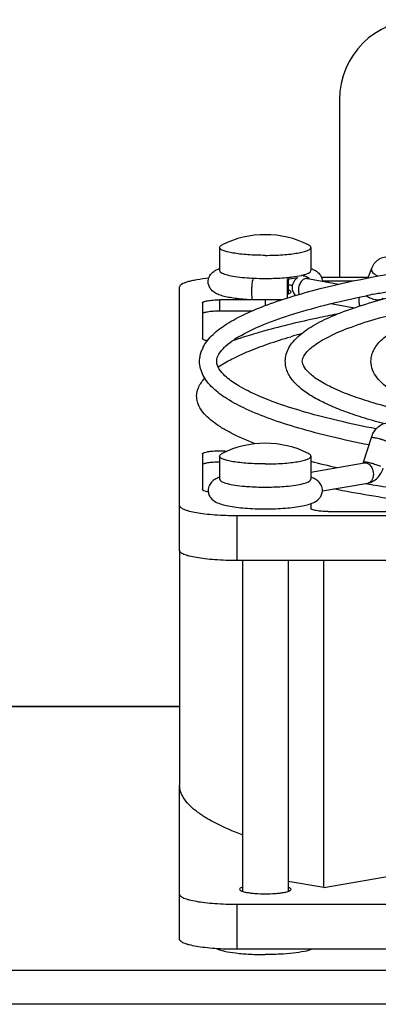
# Model space of a CAD drawing. Extents: x -1622 to 1181, y 8 to 1633.
# Tile 77 of 81: x 707 to 739, y 993 to 1079. Entities that reach past the tile are written whole.
import ezdxf

# ---------------------------------------------------------------- set-up
doc = ezdxf.new("R2010")
doc.units = 0
doc.header["$LTSCALE"] = 65.395
doc.layers.get('0').update_dxf_attribs({"linetype": 'CONTINUOUS'})
doc.layers.add('3_ALL_AXES', color=7, linetype='CONTINUOUS')

msp = doc.modelspace()

# ---------------------------------------------------------------- linework, layer by layer
at = {"color": 6, "linetype": 'CONTINUOUS'}
msp.add_line((735.339, 1071.759), (735.339, 1056.27), dxfattribs=at)
at = {"color": 7, "linetype": 'CONTINUOUS'}
for p, q in [((724.776, 1056.986), (724.786, 1056.989)), ((737.853, 1056.199), (738.132, 1056.98)), ((730.778, 1054.443), (730.778, 1056.066)), ((732.529, 1056.126), (735.289, 1055.647)), ((733.75, 1056.27), (737.878, 1056.27)), ((736.521, 1055.922), (734.339, 1055.922)), ((721.339, 1032.361), (721.339, 1055.401)), ((727.63, 1054.273), (724.839, 1054.273)), ((727.757, 1054.266), (727.756, 1054.266)), ((730.244, 1054.266), (727.757, 1054.266)), ((723.339, 1054.012), (723.339, 1050.883)), ((727.648, 1053.288), (724.839, 1053.288)), ((734.587, 1053.942), (736.645, 1053.585)), ((722.833, 1045.757), (722.83, 1045.851)), ((737.443, 1040.103), (738.121, 1042.238)), ((723.339, 1040.818), (723.339, 1037.689)), ((732.839, 1039.229), (737.506, 1040.039)), ((733.837, 1037.575), (737.814, 1038.266)), ((737.576, 1038.224), (737.796, 1038.186)), ((732.839, 1036.466), (732.839, 1036.04)), ((726.339, 1035.432), (836.339, 1035.432)), ((734.339, 1035.779), (752.356, 1035.779)), ((836.339, 1031.493), (726.339, 1031.493)), ((733.963, 1002.911), (733.963, 1031.493)), ((721.339, 998.385), (721.339, 1011.875)), ((733.963, 1002.911), (730.839, 1003.454)), ((733.963, 1002.911), (741.087, 1004.148)), ((726.339, 1001.456), (836.339, 1001.456)), ((836.339, 997.517), (726.339, 997.517))]:
    msp.add_line(p, q, dxfattribs=at)
at = {"color": 9, "linetype": 'CONTINUOUS'}
for p, q in [((732.839, 1056.838), (732.839, 1056.838)), ((734.339, 1055.922), (734.339, 1055.812)), ((724.839, 1054.273), (724.839, 1053.288)), ((728.839, 1054.273), (728.839, 1053.77)), ((732.839, 1038.605), (732.839, 1038.605)), ((726.339, 1035.432), (726.339, 1031.493)), ((721.339, 1018.713), (706.339, 1018.713)), ((726.339, 1001.456), (726.339, 997.517)), ((905.339, 995.664), (706.339, 995.664)), ((905.339, 992.709), (706.339, 992.709))]:
    msp.add_line(p, q, dxfattribs=at)
at = {"color": 3, "linetype": 'CONTINUOUS'}
msp.add_line((703.339, 1018.759), (721.339, 1018.759), dxfattribs=at)
at = {"color": 7, "linetype": 'CONTINUOUS'}
msp.add_lwpolyline([(724.777, 1056.985), (724.78, 1056.987), (724.786, 1056.989)], dxfattribs=at)
at = {"color": 6, "linetype": 'CONTINUOUS'}
msp.add_arc((742.339, 1071.759), 7, 0, 180, dxfattribs=at)
at = {"color": 7, "linetype": 'CONTINUOUS'}
for centre, radius, start, end in [((725.917, 1054.023), 3.174, 109.87067, 110.86453), ((734.33, 1047.837), 8.085, 89.934, 93.50433), ((729.5, 1042.542), 13.097, 82.52127, 84.12074), ((739.474, 1011.464), 41.49, 108.05597, 108.6976), ((746.162, 999.267), 53.937, 105.23178, 106.24899), ((751.541, 1113.141), 75.332, 255.61365, 257.40081), ((736.995, 1040.245), 0.47, 338.25421, 342.38323), ((725.947, 1035.705), 3.265, 109.84528, 110.15414), ((731.745, 1035.74), 3.227, 69.47294, 70.16419), ((731.806, 1035.902), 3.054, 68.99498, 69.4727)]:
    msp.add_arc(centre, radius, start, end, dxfattribs=at)
at = {"color": 9, "linetype": 'CONTINUOUS'}
for centre, radius, start, end in [((728.829, 1078.374), 22.23, 267.3599, 270.02502), ((731.342, 1059.687), 3.337, 286.40215, 286.71893), ((732.094, 1055.518), 0.851, 48.7212, 56.7116), ((732.053, 1055.471), 0.913, 43.07275, 48.75318), ((738.306, 1054.21), 1.282, 166.77317, 179.92976), ((726.324, 1041.416), 3.297, 253.26217, 253.43181), ((731.353, 1041.417), 3.299, 286.57929, 286.71981)]:
    msp.add_arc(centre, radius, start, end, dxfattribs=at)
at = {"color": 7, "linetype": 'CONTINUOUS'}
for points, knots in [([(738.132, 1056.98), (738.191, 1057.147), (738.358, 1057.466), (738.747, 1057.837), (739.242, 1058.045), (739.601, 1058.049), (739.774, 1058.02)], [0, 0, 0, 0, 0.253073, 0.50266, 0.75135, 1, 1, 1, 1]), ([(723.839, 1055.854), (723.839, 1056.008), (723.908, 1056.305), (724.163, 1056.64), (724.465, 1056.852), (724.674, 1056.946), (724.776, 1056.986)], [0, 0, 0, 0, 0.296411, 0.562466, 0.788954, 1, 1, 1, 1]), ([(732.853, 1057.004), (732.957, 1056.965), (733.169, 1056.875), (733.479, 1056.672), (733.748, 1056.349), (733.831, 1056.055), (733.838, 1055.899)], [0, 0, 0, 0, 0.213559, 0.438739, 0.702431, 1, 1, 1, 1]), ([(723.887, 1056.158), (723.535, 1056.124), (723.034, 1056.062), (722.413, 1055.943), (722.045, 1055.851), (721.745, 1055.749), (721.502, 1055.637), (721.339, 1055.497), (721.339, 1055.401)], [0, 0, 0, 0, 0.389038, 0.552925, 0.692941, 0.807315, 0.895325, 1, 1, 1, 1]), ([(727.757, 1054.266), (727.289, 1054.287), (726.617, 1054.338), (725.775, 1054.459), (725.248, 1054.568), (724.784, 1054.706), (724.352, 1054.909), (723.959, 1055.27), (723.839, 1055.651), (723.839, 1055.854)], [0, 0, 0, 0, 0.306822, 0.440047, 0.556987, 0.659305, 0.756158, 0.86759, 1, 1, 1, 1]), ([(727.665, 1055.01), (727.665, 1055.127), (727.67, 1055.352), (727.692, 1055.658), (727.719, 1055.873), (727.75, 1055.996), (727.767, 1056.038), (727.778, 1056.052)], [0, 0, 0, 0, 0.3343, 0.640183, 0.872336, 0.950277, 1, 1, 1, 1]), ([(727.778, 1056.052), (727.779, 1056.054), (727.785, 1056.061), (727.793, 1056.066), (727.798, 1056.066)], [0, 0, 0, 0, 0.311949, 1, 1, 1, 1]), ([(731.691, 1056.198), (731.622, 1056.185), (731.32, 1056.132), (731.016, 1056.094), (730.781, 1056.07)], [0, 0, 0, 0, 0.228441, 1, 1, 1, 1]), ([(731.689, 1056.2), (731.545, 1056.119), (731.282, 1055.881), (731.182, 1055.535), (731.182, 1055.362)], [0, 0, 0, 0, 0.488801, 1, 1, 1, 1]), ([(732.508, 1056.125), (732.497, 1056.13), (732.448, 1056.146), (732.511, 1056.129), (732.529, 1056.126)], [0, 0, 0, 0, 0.385363, 1, 1, 1, 1]), ([(727.757, 1054.266), (727.749, 1054.266), (727.731, 1054.286), (727.708, 1054.356), (727.684, 1054.505), (727.669, 1054.734), (727.665, 1054.912), (727.665, 1055.01)], [0, 0, 0, 0, 0.031509, 0.090108, 0.29893, 0.614061, 1, 1, 1, 1]), ([(731.182, 1055.362), (731.182, 1055.229), (731.24, 1054.963), (731.403, 1054.745), (731.501, 1054.658)], [0, 0, 0, 0, 0.504578, 1, 1, 1, 1]), ([(723.339, 1054.012), (723.339, 1054.032), (723.376, 1054.078), (723.524, 1054.146), (723.829, 1054.213), (724.292, 1054.261), (724.647, 1054.273), (724.839, 1054.273)], [0, 0, 0, 0, 0.037515, 0.100697, 0.31646, 0.631079, 1, 1, 1, 1]), ([(724.839, 1053.288), (724.647, 1053.288), (724.292, 1053.276), (723.829, 1053.228), (723.524, 1053.161), (723.376, 1053.094), (723.339, 1053.047), (723.339, 1053.027)], [0, 0, 0, 0, 0.368921, 0.68354, 0.899303, 0.962485, 1, 1, 1, 1]), ([(735.109, 1053.025), (734.537, 1052.914), (732.419, 1052.485), (730.315, 1051.987), (728.793, 1051.565)], [0, 0, 0, 0, 0.269348, 1, 1, 1, 1]), ([(728.793, 1051.565), (728.603, 1051.512), (727.873, 1051.306), (727.148, 1051.085), (726.614, 1050.911)], [0, 0, 0, 0, 0.260118, 1, 1, 1, 1]), ([(723.767, 1050.701), (723.659, 1050.72), (723.519, 1050.751), (723.374, 1050.818), (723.339, 1050.864), (723.339, 1050.883)], [0, 0, 0, 0, 0.681036, 0.880678, 1, 1, 1, 1]), ([(724.714, 1048.408), (725.093, 1048.661), (725.956, 1049.153), (727.42, 1049.817), (729.151, 1050.462), (730.402, 1050.855), (731.07, 1051.049)], [0, 0, 0, 0, 0.197979, 0.430484, 0.697928, 1, 1, 1, 1]), ([(726.174, 1050.765), (726.162, 1050.761), (726.112, 1050.745), (726.06, 1050.732), (726.02, 1050.723)], [0, 0, 0, 0, 0.224418, 1, 1, 1, 1]), ([(722.83, 1045.851), (722.83, 1046.123), (722.978, 1046.719), (723.335, 1047.204), (723.551, 1047.441)], [0, 0, 0, 0, 0.460125, 1, 1, 1, 1]), ([(727.958, 1041.691), (727.214, 1041.979), (726.172, 1042.429), (724.932, 1043.135), (724.204, 1043.641), (723.625, 1044.154), (723.196, 1044.676), (722.92, 1045.208), (722.842, 1045.579), (722.833, 1045.757)], [0, 0, 0, 0, 0.350171, 0.497373, 0.626602, 0.738946, 0.836307, 0.921777, 1, 1, 1, 1]), ([(738.121, 1042.238), (738.221, 1042.552), (738.477, 1042.999), (739.001, 1043.394), (739.309, 1043.503), (739.466, 1043.531)], [0, 0, 0, 0, 0.506843, 0.7546, 1, 1, 1, 1]), ([(723.339, 1040.818), (723.339, 1040.845), (723.383, 1040.885), (723.45, 1040.918), (723.572, 1040.961), (723.771, 1041.004), (724.182, 1041.06), (724.766, 1041.087), (725.251, 1041.073), (725.495, 1041.052)], [0, 0, 0, 0, 0.036509, 0.066674, 0.105749, 0.209621, 0.343323, 0.667303, 1, 1, 1, 1]), ([(724.839, 1040.094), (724.647, 1040.094), (724.292, 1040.082), (723.829, 1040.034), (723.524, 1039.967), (723.376, 1039.899), (723.339, 1039.853), (723.339, 1039.833)], [0, 0, 0, 0, 0.368893, 0.683536, 0.899305, 0.962483, 1, 1, 1, 1]), ([(737.408, 1040.022), (737.41, 1040.025), (737.419, 1040.041), (737.426, 1040.058), (737.432, 1040.071)], [0, 0, 0, 0, 0.213216, 1, 1, 1, 1]), ([(737.814, 1038.266), (737.971, 1038.293), (738.279, 1038.402), (738.803, 1038.797), (739.059, 1039.245), (739.158, 1039.558)], [0, 0, 0, 0, 0.245394, 0.493171, 1, 1, 1, 1]), ([(724.822, 1038.77), (724.715, 1038.73), (724.498, 1038.637), (724.182, 1038.426), (723.913, 1038.087), (723.839, 1037.78), (723.839, 1037.62)], [0, 0, 0, 0, 0.212446, 0.437649, 0.702624, 1, 1, 1, 1]), ([(733.839, 1037.621), (733.839, 1037.775), (733.769, 1038.073), (733.515, 1038.407), (733.212, 1038.619), (733.003, 1038.713), (732.9, 1038.753)], [0, 0, 0, 0, 0.296441, 0.562446, 0.788919, 1, 1, 1, 1]), ([(737.796, 1038.186), (740.187, 1037.777), (745.259, 1037.045), (750.355, 1036.511), (753.041, 1036.271)], [0, 0, 0, 0, 0.473651, 1, 1, 1, 1]), ([(723.848, 1037.494), (723.721, 1037.513), (723.554, 1037.546), (723.383, 1037.617), (723.339, 1037.668), (723.339, 1037.689)], [0, 0, 0, 0, 0.685837, 0.885643, 1, 1, 1, 1]), ([(723.839, 1037.62), (723.839, 1037.498), (723.883, 1037.258), (724.1, 1036.882), (724.498, 1036.586), (725.03, 1036.39), (725.624, 1036.251), (726.315, 1036.145), (727.098, 1036.067), (727.951, 1036.019), (728.84, 1036.003), (729.728, 1036.019), (730.581, 1036.067), (731.364, 1036.145), (732.055, 1036.252), (732.648, 1036.39), (733.18, 1036.586), (733.578, 1036.882), (733.795, 1037.258), (733.839, 1037.498), (733.839, 1037.621)], [0, 0, 0, 0, 0.032492, 0.062804, 0.113107, 0.159542, 0.212341, 0.274197, 0.344355, 0.420607, 0.500054, 0.579498, 0.65574, 0.725881, 0.787708, 0.840487, 0.886924, 0.937186, 0.967511, 1, 1, 1, 1]), ([(748.107, 1035.777), (745.754, 1036.036), (741.313, 1036.598), (736.897, 1037.339), (734.827, 1037.747)], [0, 0, 0, 0, 0.528681, 1, 1, 1, 1]), ([(721.339, 1036.3), (721.339, 1036.235), (721.419, 1036.131), (721.563, 1036.039), (721.731, 1035.959), (721.941, 1035.884), (722.301, 1035.782), (722.845, 1035.672), (723.594, 1035.568), (724.773, 1035.461), (725.701, 1035.432), (726.339, 1035.432)], [0, 0, 0, 0, 0.037498, 0.065434, 0.100814, 0.143847, 0.194419, 0.316804, 0.464173, 0.631343, 1, 1, 1, 1]), ([(734.339, 1035.779), (734.147, 1035.779), (733.792, 1035.791), (733.329, 1035.839), (733.024, 1035.906), (732.876, 1035.973), (732.839, 1036.02), (732.839, 1036.04)], [0, 0, 0, 0, 0.368921, 0.68354, 0.899303, 0.962485, 1, 1, 1, 1]), ([(726.339, 1031.493), (725.701, 1031.493), (724.773, 1031.522), (723.594, 1031.629), (722.845, 1031.732), (722.301, 1031.842), (721.941, 1031.945), (721.731, 1032.02), (721.563, 1032.1), (721.419, 1032.192), (721.339, 1032.296), (721.339, 1032.361)], [0, 0, 0, 0, 0.368657, 0.535827, 0.683196, 0.805581, 0.856153, 0.899186, 0.934566, 0.962502, 1, 1, 1, 1]), ([(726.825, 1007.522), (726.015, 1007.828), (724.881, 1008.308), (723.533, 1009.064), (722.749, 1009.606), (722.132, 1010.156), (721.682, 1010.716), (721.403, 1011.288), (721.339, 1011.686), (721.339, 1011.875)], [0, 0, 0, 0, 0.353893, 0.50178, 0.630919, 0.742492, 0.838584, 0.92267, 1, 1, 1, 1]), ([(721.339, 1002.324), (721.339, 1002.259), (721.419, 1002.156), (721.563, 1002.063), (721.731, 1001.983), (721.941, 1001.908), (722.301, 1001.806), (722.845, 1001.696), (723.594, 1001.592), (724.773, 1001.485), (725.701, 1001.456), (726.339, 1001.456)], [0, 0, 0, 0, 0.037498, 0.065434, 0.100814, 0.143847, 0.194419, 0.316804, 0.464173, 0.631343, 1, 1, 1, 1]), ([(726.339, 997.517), (725.701, 997.517), (724.773, 997.546), (723.594, 997.653), (722.845, 997.757), (722.301, 997.866), (721.941, 997.969), (721.731, 998.044), (721.563, 998.124), (721.419, 998.216), (721.339, 998.32), (721.339, 998.385)], [0, 0, 0, 0, 0.368657, 0.535827, 0.683196, 0.805581, 0.856153, 0.899186, 0.934566, 0.962502, 1, 1, 1, 1])]:
    msp.add_open_spline(points, degree=3, knots=knots, dxfattribs=at)
at = {"color": 9, "linetype": 'CONTINUOUS'}
for points, knots in [([(724.839, 1056.838), (724.839, 1056.763), (724.966, 1056.652), (725.157, 1056.563), (725.297, 1056.515), (725.375, 1056.491)], [0, 0, 0, 0, 0.341884, 0.628246, 1, 1, 1, 1]), ([(732.302, 1056.491), (732.38, 1056.514), (732.52, 1056.563), (732.711, 1056.652), (732.839, 1056.763), (732.839, 1056.838)], [0, 0, 0, 0, 0.371661, 0.658028, 1, 1, 1, 1]), ([(738.132, 1056.98), (738.121, 1056.95), (738.114, 1056.859), (738.191, 1056.707), (738.285, 1056.614), (738.343, 1056.566)], [0, 0, 0, 0, 0.190929, 0.540028, 1, 1, 1, 1]), ([(725.375, 1056.491), (725.58, 1056.429), (726.058, 1056.329), (726.542, 1056.267), (726.814, 1056.239)], [0, 0, 0, 0, 0.438598, 1, 1, 1, 1]), ([(726.814, 1056.239), (726.893, 1056.231), (727.223, 1056.2), (727.553, 1056.179), (727.805, 1056.167)], [0, 0, 0, 0, 0.239213, 1, 1, 1, 1]), ([(728.839, 1056.144), (729.015, 1056.144), (729.691, 1056.152), (730.367, 1056.189), (730.864, 1056.239)], [0, 0, 0, 0, 0.260802, 1, 1, 1, 1]), ([(730.864, 1056.239), (730.971, 1056.25), (731.354, 1056.294), (731.736, 1056.353), (732.007, 1056.414)], [0, 0, 0, 0, 0.27902, 1, 1, 1, 1]), ([(732.529, 1056.126), (732.434, 1056.143), (732.213, 1056.103), (731.955, 1055.87), (731.781, 1055.529), (731.739, 1055.264), (731.739, 1055.129)], [0, 0, 0, 0, 0.204376, 0.441676, 0.714084, 1, 1, 1, 1]), ([(732.007, 1056.414), (732.032, 1056.42), (732.125, 1056.441), (732.217, 1056.466), (732.284, 1056.485)], [0, 0, 0, 0, 0.265519, 1, 1, 1, 1]), ([(732.561, 1056.229), (732.529, 1056.25), (732.401, 1056.322), (732.251, 1056.354), (732.143, 1056.348)], [0, 0, 0, 0, 0.261343, 1, 1, 1, 1]), ([(738.343, 1056.566), (738.367, 1056.547), (738.472, 1056.467), (738.589, 1056.401), (738.682, 1056.359)], [0, 0, 0, 0, 0.23264, 1, 1, 1, 1]), ([(731.739, 1055.129), (731.739, 1055.095), (731.744, 1054.966), (731.771, 1054.838), (731.804, 1054.748)], [0, 0, 0, 0, 0.259334, 1, 1, 1, 1]), ([(737.024, 1054.211), (737.024, 1054.168), (737.032, 1054.007), (737.075, 1053.846), (737.13, 1053.74)], [0, 0, 0, 0, 0.263749, 1, 1, 1, 1]), ([(737.704, 1054.636), (737.824, 1054.545), (738.1, 1054.4), (738.465, 1054.3), (738.751, 1054.284), (738.958, 1054.306), (739.105, 1054.382), (739.141, 1054.457)], [0, 0, 0, 0, 0.291081, 0.591541, 0.724996, 0.838551, 1, 1, 1, 1]), ([(738.122, 1042.238), (738.127, 1042.255), (738.199, 1042.267), (738.304, 1042.258), (738.483, 1042.229), (738.697, 1042.178), (738.939, 1042.11), (739.25, 1042.009), (739.477, 1041.922), (739.616, 1041.855)], [0, 0, 0, 0, 0.033997, 0.109588, 0.224852, 0.370825, 0.535342, 0.704468, 1, 1, 1, 1]), ([(737.443, 1040.103), (737.447, 1040.115), (737.493, 1040.13), (737.529, 1040.128), (737.556, 1040.127)], [0, 0, 0, 0, 0.327191, 1, 1, 1, 1]), ([(737.506, 1040.039), (737.601, 1040.055), (737.822, 1040.016), (738.081, 1039.782), (738.254, 1039.442), (738.297, 1039.177), (738.297, 1039.042)], [0, 0, 0, 0, 0.204376, 0.441676, 0.714084, 1, 1, 1, 1]), ([(737.556, 1040.127), (737.649, 1040.123), (737.869, 1040.081), (738.219, 1039.99), (738.589, 1039.868), (738.829, 1039.772), (738.937, 1039.72)], [0, 0, 0, 0, 0.192526, 0.462226, 0.751982, 1, 1, 1, 1]), ([(738.297, 1039.042), (738.297, 1038.947), (738.276, 1038.764), (738.179, 1038.521), (738.023, 1038.34), (737.883, 1038.278), (737.814, 1038.266)], [0, 0, 0, 0, 0.289046, 0.552841, 0.786929, 1, 1, 1, 1]), ([(724.839, 1038.605), (724.839, 1038.53), (724.966, 1038.419), (725.157, 1038.33), (725.297, 1038.281), (725.375, 1038.258)], [0, 0, 0, 0, 0.341884, 0.628246, 1, 1, 1, 1]), ([(725.384, 1038.255), (725.588, 1038.194), (726.064, 1038.096), (726.544, 1038.034), (726.814, 1038.006)], [0, 0, 0, 0, 0.439421, 1, 1, 1, 1]), ([(726.814, 1038.006), (726.972, 1037.99), (727.645, 1037.932), (728.322, 1037.911), (728.839, 1037.911)], [0, 0, 0, 0, 0.234717, 1, 1, 1, 1]), ([(728.839, 1037.911), (729.015, 1037.911), (729.691, 1037.919), (730.367, 1037.956), (730.864, 1038.006)], [0, 0, 0, 0, 0.260802, 1, 1, 1, 1]), ([(730.864, 1038.006), (731.134, 1038.034), (731.614, 1038.096), (732.09, 1038.195), (732.294, 1038.255)], [0, 0, 0, 0, 0.560632, 1, 1, 1, 1]), ([(732.302, 1038.258), (732.38, 1038.281), (732.52, 1038.33), (732.711, 1038.419), (732.839, 1038.53), (732.839, 1038.605)], [0, 0, 0, 0, 0.371661, 0.658028, 1, 1, 1, 1])]:
    msp.add_open_spline(points, degree=3, knots=knots, dxfattribs=at)
at = {"layer": '3_ALL_AXES', "color": 7, "linetype": 'CONTINUOUS'}
for p, q in [((724.839, 1058.857), (724.839, 1056.838)), ((732.839, 1058.857), (732.839, 1056.838)), ((730.839, 1056.077), (730.839, 1054.789)), ((724.839, 1040.624), (724.839, 1038.605)), ((732.839, 1040.624), (732.839, 1038.605)), ((721.339, 1032.361), (721.339, 1011.875)), ((726.839, 1031.493), (726.839, 1002.58)), ((730.839, 1031.493), (730.839, 1002.58))]:
    msp.add_line(p, q, dxfattribs=at)
for centre, radius, start, end in [((728.839, 1051.471), 8.5, 63.6327, 116.3673), ((757.17, 959.211), 97.395, 101.17223, 101.55715), ((730.94, 1043.545), 8.712, 122.85271, 123.49255), ((731.486, 1042.695), 9.723, 120.53562, 122.83647), ((726.113, 1048.75), 3.046, 154.0399, 157.56479), ((728.839, 1033.238), 8.5, 63.6327, 116.3673)]:
    msp.add_arc(centre, radius, start, end, dxfattribs=at)
for points, knots in [([(724.839, 1058.857), (724.839, 1058.9), (724.883, 1058.97), (724.971, 1059.037), (725.03, 1059.07), (725.064, 1059.087)], [0, 0, 0, 0, 0.38884, 0.661408, 1, 1, 1, 1]), ([(728.839, 1058.163), (728.328, 1058.163), (727.586, 1058.186), (726.643, 1058.271), (726.044, 1058.354), (725.55, 1058.455), (725.216, 1058.555), (725.018, 1058.648), (724.903, 1058.722), (724.839, 1058.805), (724.839, 1058.857)], [0, 0, 0, 0, 0.368721, 0.53586, 0.683234, 0.805628, 0.899189, 0.93456, 0.962506, 1, 1, 1, 1]), ([(728.839, 1058.163), (729.349, 1058.163), (730.092, 1058.186), (731.034, 1058.271), (731.634, 1058.354), (732.128, 1058.455), (732.462, 1058.555), (732.659, 1058.648), (732.775, 1058.722), (732.839, 1058.805), (732.839, 1058.857)], [0, 0, 0, 0, 0.368721, 0.53586, 0.683234, 0.805628, 0.899189, 0.93456, 0.962506, 1, 1, 1, 1]), ([(732.839, 1058.857), (732.839, 1058.9), (732.795, 1058.97), (732.707, 1059.037), (732.648, 1059.07), (732.614, 1059.087)], [0, 0, 0, 0, 0.38884, 0.661408, 1, 1, 1, 1]), ([(723.374, 1050.083), (723.562, 1050.47), (724.145, 1051.214), (725.349, 1052.14), (726.909, 1052.997), (728.831, 1053.805), (731.115, 1054.575), (733.755, 1055.305), (736.736, 1055.991), (738.842, 1056.399), (739.948, 1056.596)], [0, 0, 0, 0, 0.070924, 0.152528, 0.249264, 0.363437, 0.49583, 0.646444, 0.814777, 1, 1, 1, 1]), ([(730.591, 1048.903), (730.591, 1049.109), (730.645, 1049.523), (730.891, 1050.106), (731.265, 1050.64), (731.748, 1051.133), (732.333, 1051.591), (733.29, 1052.202), (734.757, 1052.912), (736.836, 1053.681), (739.306, 1054.406), (742.151, 1055.085), (744.179, 1055.483), (745.252, 1055.675)], [0, 0, 0, 0, 0.036349, 0.072963, 0.110952, 0.151099, 0.194564, 0.242205, 0.351839, 0.482344, 0.634243, 0.807123, 1, 1, 1, 1]), ([(731.089, 1054.967), (731.089, 1055.004), (731.032, 1055.061), (730.942, 1055.108), (730.877, 1055.133), (730.841, 1055.145)], [0, 0, 0, 0, 0.351865, 0.634973, 1, 1, 1, 1]), ([(738.299, 1054.76), (738.683, 1054.836), (740.293, 1055.144), (741.909, 1055.417), (743.142, 1055.608)], [0, 0, 0, 0, 0.239023, 1, 1, 1, 1]), ([(726.546, 1051.069), (727.156, 1051.43), (728.608, 1052.119), (731.123, 1053.018), (734.201, 1053.879), (736.448, 1054.384), (737.657, 1054.631)], [0, 0, 0, 0, 0.181504, 0.410153, 0.683861, 1, 1, 1, 1]), ([(730.867, 1054.798), (730.899, 1054.81), (730.957, 1054.834), (731.039, 1054.879), (731.089, 1054.933), (731.089, 1054.967)], [0, 0, 0, 0, 0.36102, 0.642352, 1, 1, 1, 1]), ([(732.08, 1048.904), (732.08, 1048.986), (732.123, 1049.175), (732.36, 1049.64), (732.854, 1050.114), (733.537, 1050.591), (734.568, 1051.175), (736.217, 1051.88), (738.605, 1052.661), (741.485, 1053.403), (744.82, 1054.094), (747.198, 1054.494), (748.455, 1054.685)], [0, 0, 0, 0, 0.013832, 0.031903, 0.08721, 0.126173, 0.172382, 0.286075, 0.427292, 0.594543, 0.786115, 1, 1, 1, 1]), ([(738.089, 1048.904), (738.089, 1049.269), (738.308, 1050.024), (739.111, 1050.93), (740.231, 1051.701), (741.668, 1052.401), (743.433, 1053.057), (745.524, 1053.674), (747.932, 1054.252), (749.648, 1054.59), (750.556, 1054.754)], [0, 0, 0, 0, 0.075686, 0.155279, 0.24694, 0.356432, 0.486271, 0.637121, 0.808672, 1, 1, 1, 1]), ([(724.589, 1048.903), (724.589, 1049.034), (724.647, 1049.338), (724.94, 1049.799), (725.437, 1050.316), (725.876, 1050.641), (726.133, 1050.811)], [0, 0, 0, 0, 0.155052, 0.356112, 0.636493, 1, 1, 1, 1]), ([(723.089, 1048.904), (723.089, 1048.989), (723.108, 1049.334), (723.198, 1049.673), (723.297, 1049.913)], [0, 0, 0, 0, 0.248414, 1, 1, 1, 1]), ([(737.912, 1041.594), (736.821, 1041.811), (734.759, 1042.255), (731.871, 1043.006), (729.37, 1043.802), (727.267, 1044.641), (725.562, 1045.528), (724.248, 1046.491), (723.333, 1047.593), (723.089, 1048.48), (723.089, 1048.904)], [0, 0, 0, 0, 0.192506, 0.36481, 0.516164, 0.64638, 0.756159, 0.847893, 0.926667, 1, 1, 1, 1]), ([(738.547, 1042.998), (737.456, 1043.211), (735.4, 1043.646), (732.53, 1044.379), (730.068, 1045.148), (728.047, 1045.936), (726.467, 1046.743), (725.259, 1047.593), (724.589, 1048.418), (724.589, 1048.903)], [0, 0, 0, 0, 0.213646, 0.40391, 0.569398, 0.708936, 0.821593, 0.90672, 1, 1, 1, 1]), ([(739.196, 1043.455), (738.563, 1043.624), (737.369, 1043.967), (735.702, 1044.535), (734.258, 1045.129), (733.038, 1045.752), (732.039, 1046.412), (731.259, 1047.138), (730.807, 1047.838), (730.621, 1048.44), (730.591, 1048.749), (730.591, 1048.903)], [0, 0, 0, 0, 0.182806, 0.346648, 0.49159, 0.618278, 0.72838, 0.82511, 0.913876, 0.956929, 1, 1, 1, 1]), ([(742.874, 1044.123), (742.021, 1044.303), (740.415, 1044.67), (738.176, 1045.283), (736.264, 1045.921), (734.698, 1046.573), (733.632, 1047.147), (732.981, 1047.609), (732.549, 1047.982), (732.215, 1048.396), (732.08, 1048.76), (732.08, 1048.904)], [0, 0, 0, 0, 0.215069, 0.406206, 0.572141, 0.711719, 0.824052, 0.869835, 0.908388, 0.964475, 1, 1, 1, 1]), ([(744.577, 1044.418), (743.679, 1044.681), (742.414, 1045.099), (740.881, 1045.781), (739.961, 1046.288), (739.203, 1046.833), (738.6, 1047.434), (738.194, 1048.127), (738.089, 1048.647), (738.089, 1048.904)], [0, 0, 0, 0, 0.336693, 0.478512, 0.603673, 0.714264, 0.813945, 0.907699, 1, 1, 1, 1]), ([(724.839, 1040.624), (724.839, 1040.667), (724.883, 1040.737), (724.971, 1040.804), (725.03, 1040.837), (725.064, 1040.854)], [0, 0, 0, 0, 0.38884, 0.661408, 1, 1, 1, 1]), ([(728.839, 1039.93), (728.328, 1039.93), (727.586, 1039.953), (726.643, 1040.038), (726.044, 1040.121), (725.55, 1040.222), (725.216, 1040.322), (725.018, 1040.415), (724.903, 1040.489), (724.839, 1040.572), (724.839, 1040.624)], [0, 0, 0, 0, 0.368721, 0.53586, 0.683234, 0.805628, 0.899189, 0.93456, 0.962506, 1, 1, 1, 1]), ([(728.839, 1039.93), (729.349, 1039.93), (730.092, 1039.953), (731.034, 1040.038), (731.634, 1040.121), (732.128, 1040.222), (732.462, 1040.322), (732.659, 1040.415), (732.775, 1040.489), (732.839, 1040.572), (732.839, 1040.624)], [0, 0, 0, 0, 0.368721, 0.53586, 0.683234, 0.805628, 0.899189, 0.93456, 0.962506, 1, 1, 1, 1]), ([(732.839, 1040.624), (732.839, 1040.667), (732.795, 1040.737), (732.707, 1040.804), (732.648, 1040.837), (732.614, 1040.854)], [0, 0, 0, 0, 0.38884, 0.661408, 1, 1, 1, 1]), ([(726.837, 1002.937), (726.8, 1002.924), (726.736, 1002.899), (726.645, 1002.852), (726.589, 1002.795), (726.589, 1002.758)], [0, 0, 0, 0, 0.365016, 0.64813, 1, 1, 1, 1]), ([(726.589, 1002.758), (726.589, 1002.729), (726.625, 1002.682), (726.69, 1002.641), (726.801, 1002.588), (726.989, 1002.532), (727.267, 1002.475), (727.604, 1002.429), (728.134, 1002.381), (728.839, 1002.358), (729.544, 1002.381), (730.074, 1002.429), (730.411, 1002.475), (730.689, 1002.532), (730.877, 1002.588), (730.988, 1002.641), (731.053, 1002.682), (731.089, 1002.729), (731.089, 1002.758)], [0, 0, 0, 0, 0.018749, 0.03272, 0.050411, 0.097187, 0.158383, 0.232072, 0.31566, 0.5, 0.68434, 0.767928, 0.841617, 0.902813, 0.949589, 0.96728, 0.981251, 1, 1, 1, 1]), ([(731.089, 1002.758), (731.089, 1002.795), (731.032, 1002.852), (730.942, 1002.899), (730.877, 1002.924), (730.841, 1002.937)], [0, 0, 0, 0, 0.35187, 0.634984, 1, 1, 1, 1]), ([(724.607, 997.569), (724.698, 997.525), (724.915, 997.446), (725.462, 997.305), (726.329, 997.172), (727.523, 997.075), (728.387, 997.053), (728.839, 997.053)], [0, 0, 0, 0, 0.070724, 0.161315, 0.395326, 0.683663, 1, 1, 1, 1]), ([(732.949, 997.516), (732.726, 997.43), (732.173, 997.296), (731.225, 997.159), (730.083, 997.073), (729.264, 997.053), (728.839, 997.053)], [0, 0, 0, 0, 0.172293, 0.408736, 0.692397, 1, 1, 1, 1])]:
    msp.add_open_spline(points, degree=3, knots=knots, dxfattribs=at)
msp.add_open_spline([(730.78, 1054.77), (730.809, 1054.778), (730.838, 1054.788), (730.867, 1054.798)], degree=3, dxfattribs=at)

doc.saveas('drawing.dxf')
